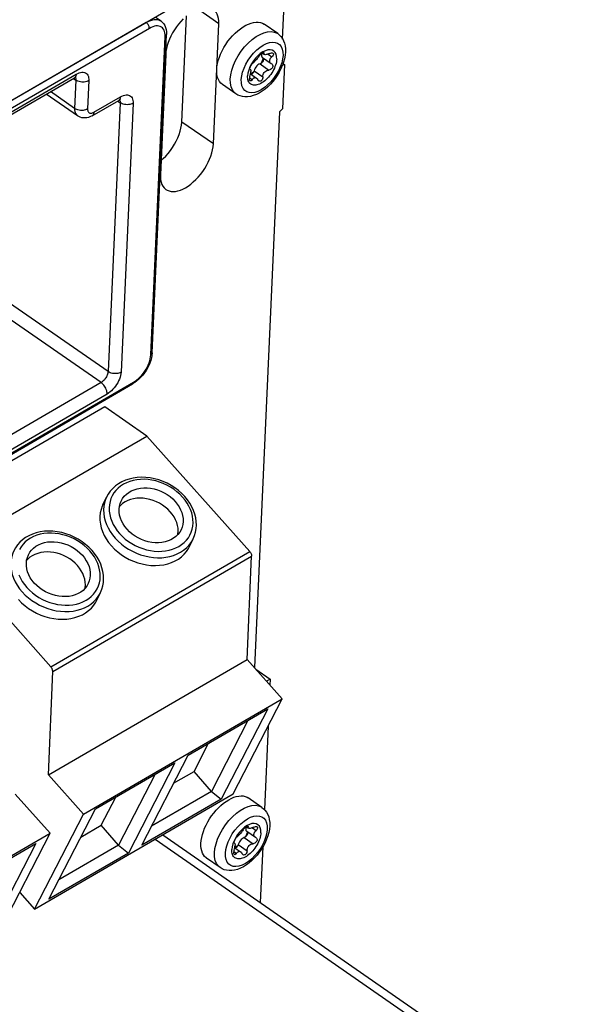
# Model space of a CAD drawing. Extents: x 0 to 594, y 0 to 420.
# Tile 48 of 51: x 555 to 567, y 99 to 120. Entities that reach past the tile are written whole.
import ezdxf

# ---------------------------------------------------------------- set-up
doc = ezdxf.new("R2010")
doc.units = 0
doc.header["$LTSCALE"] = 32.67
doc.layers.get('0').update_dxf_attribs({"linetype": 'CONTINUOUS'})

msp = doc.modelspace()

# ---------------------------------------------------------------- linework, layer by layer
at = {"color": 7, "linetype": 'CONTINUOUS'}
for p, q in [((527.325, 103.028), (560.885, 122.477)), ((560.308, 120.051), (560.351, 121.023)), ((557.654, 120.439), (557.524, 120.529)), ((558.106, 118.24), (558.21, 120.558)), ((558.796, 117.762), (558.914, 120.386)), ((560.2, 120.17), (559.903, 120.375)), ((557.463, 113.205), (557.774, 120.151)), ((557.757, 119.715), (557.639, 117.091)), ((559.821, 119.733), (559.767, 119.687)), ((559.876, 119.77), (559.821, 119.733)), ((559.886, 119.631), (559.862, 119.574)), ((559.864, 119.747), (559.909, 119.716)), ((559.868, 119.647), (560.058, 119.516)), ((559.594, 119.442), (559.568, 119.374)), ((559.593, 119.404), (559.595, 119.417)), ((559.594, 119.395), (559.593, 119.404)), ((559.862, 119.574), (559.832, 119.517)), ((560.057, 119.516), (560.072, 119.507)), ((560.302, 119.473), (560.301, 119.472)), ((560.353, 119.491), (560.305, 119.483)), ((560.31, 118.534), (560.353, 119.491)), ((560.317, 119.516), (560.353, 119.491)), ((547.159, 114.219), (555.766, 119.207)), ((559.551, 119.308), (559.543, 119.246)), ((559.568, 119.374), (559.551, 119.308)), ((559.597, 119.392), (559.594, 119.395)), ((559.599, 119.391), (559.597, 119.392)), ((559.599, 119.391), (559.602, 119.389)), ((559.602, 119.389), (559.605, 119.387)), ((559.606, 119.289), (559.735, 119.2)), ((559.64, 119.305), (559.609, 119.288)), ((559.627, 119.279), (559.623, 119.278)), ((559.674, 119.332), (559.64, 119.305)), ((559.288, 118.855), (558.992, 119.06)), ((555.831, 118.377), (555.149, 118.85)), ((556.152, 118.378), (556.73, 118.714)), ((560.236, 118.461), (559.693, 106.342)), ((560.31, 118.534), (560.236, 118.461)), ((557.082, 112.558), (557.034, 112.528)), ((546.257, 106.283), (557.034, 112.528)), ((556.426, 112.028), (552.086, 109.513)), ((557.343, 111.392), (556.426, 112.028)), ((553.003, 108.878), (557.343, 111.392)), ((559.589, 108.874), (557.343, 111.392)), ((556.383, 109.89), (556.464, 110.059)), ((558.278, 108.985), (558.359, 109.153)), ((555.249, 106.359), (553.003, 108.878)), ((559.536, 106.518), (559.631, 108.77)), ((556.253, 107.811), (556.333, 107.98)), ((555.197, 104.003), (559.536, 106.518)), ((560.3, 105.662), (559.536, 106.518)), ((559.723, 106.308), (560.038, 106.09)), ((555.197, 104.003), (555.291, 106.255)), ((560.038, 106.09), (559.958, 106.045)), ((560.038, 106.09), (560.032, 105.962)), ((555.96, 103.147), (560.3, 105.662)), ((559.23, 103.585), (560.3, 105.662)), ((558.246, 104.434), (559.982, 105.44)), ((559.982, 105.44), (558.969, 103.472)), ((559.551, 105.19), (558.754, 103.642)), ((559.991, 105.063), (559.91, 103.247)), ((558.376, 104.077), (558.693, 104.692)), ((557.233, 102.466), (558.246, 104.434)), ((556.221, 103.26), (557.957, 104.266)), ((557.957, 104.266), (556.943, 102.298)), ((555.96, 103.147), (555.197, 104.003)), ((557.526, 104.016), (556.729, 102.468)), ((557.929, 103.818), (558.376, 104.077)), ((558.754, 103.642), (558.376, 104.077)), ((555.237, 102.728), (554.473, 103.584)), ((554.89, 101.07), (559.23, 103.585)), ((556.351, 102.903), (556.668, 103.519)), ((558.754, 103.642), (557.449, 102.886)), ((558.754, 103.642), (558.969, 103.472)), ((558.969, 103.472), (557.233, 102.466)), ((559.855, 103.294), (559.559, 103.5)), ((554.89, 101.07), (555.96, 103.147)), ((555.208, 101.292), (556.221, 103.26)), ((555.904, 102.645), (556.351, 102.903)), ((556.729, 102.468), (556.351, 102.903)), ((559.532, 102.895), (559.476, 102.858)), ((559.519, 102.872), (559.564, 102.841)), ((550.897, 100.213), (555.237, 102.728)), ((554.167, 100.651), (555.237, 102.728)), ((557.691, 102.693), (566.804, 96.374)), ((559.476, 102.858), (559.422, 102.812)), ((559.518, 102.699), (559.488, 102.642)), ((559.541, 102.756), (559.518, 102.699)), ((559.524, 102.772), (559.713, 102.641)), ((553.183, 101.5), (554.919, 102.506)), ((554.919, 102.506), (553.906, 100.538)), ((556.729, 102.468), (555.424, 101.712)), ((556.729, 102.468), (556.943, 102.298)), ((559.223, 102.499), (559.206, 102.433)), ((559.249, 102.567), (559.223, 102.499)), ((559.249, 102.529), (559.25, 102.542)), ((559.25, 102.52), (559.249, 102.529)), ((559.253, 102.517), (559.25, 102.52)), ((559.254, 102.516), (559.253, 102.517)), ((559.254, 102.516), (559.258, 102.514)), ((559.258, 102.514), (559.26, 102.512)), ((559.33, 102.457), (559.295, 102.43)), ((559.713, 102.641), (559.728, 102.632)), ((556.943, 102.298), (555.208, 101.292)), ((559.206, 102.433), (559.198, 102.371)), ((559.262, 102.414), (559.391, 102.325)), ((559.295, 102.43), (559.265, 102.412)), ((559.282, 102.404), (559.279, 102.402)), ((559.873, 102.429), (559.819, 101.217)), ((558.944, 101.98), (558.647, 102.185)), ((554.571, 101.436), (554.89, 101.07))]:
    msp.add_line(p, q, dxfattribs=at)
at = {"color": 9, "linetype": 'CONTINUOUS'}
for p, q in [((558.914, 120.386), (558.447, 120.709)), ((557.333, 120.409), (546.556, 114.164)), ((557.399, 120.284), (546.622, 114.039)), ((557.333, 120.409), (557.325, 120.414)), ((557.432, 113.162), (557.743, 120.108)), ((559.881, 119.754), (559.9, 119.741)), ((559.992, 119.723), (560.074, 119.666)), ((559.814, 119.509), (560.007, 119.375)), ((547.197, 114.297), (555.804, 119.285)), ((555.742, 119.193), (555.797, 119.156)), ((555.784, 119.216), (555.786, 119.214)), ((555.786, 119.214), (555.791, 119.202)), ((559.406, 119.167), (559.415, 119.246)), ((559.585, 119.205), (559.643, 119.165)), ((559.684, 119.358), (559.877, 119.224)), ((555.797, 119.156), (555.769, 118.538)), ((556.079, 119.144), (556.052, 118.526)), ((555.769, 118.538), (555.242, 118.904)), ((556.19, 118.456), (556.768, 118.791)), ((556.761, 118.662), (556.498, 112.797)), ((556.706, 118.7), (556.761, 118.662)), ((556.748, 118.723), (556.75, 118.72)), ((556.75, 118.72), (556.755, 118.708)), ((557.044, 118.65), (556.781, 112.785)), ((558.796, 117.762), (558.106, 118.24)), ((556.498, 112.797), (554.348, 114.288)), ((556.347, 112.559), (554.197, 114.049)), ((546.276, 106.321), (557.053, 112.567)), ((556.347, 112.559), (546.727, 106.984)), ((556.478, 112.309), (546.858, 106.734)), ((555.249, 106.359), (559.589, 108.874)), ((555.291, 106.255), (559.631, 108.77)), ((559.536, 102.879), (559.555, 102.866)), ((559.647, 102.848), (559.729, 102.791)), ((557.525, 102.597), (566.536, 96.349)), ((559.34, 102.483), (559.532, 102.349)), ((559.47, 102.634), (559.662, 102.5)), ((559.061, 102.292), (559.07, 102.371)), ((559.24, 102.33), (559.298, 102.29))]:
    msp.add_line(p, q, dxfattribs=at)
at = {"color": 7, "linetype": 'CONTINUOUS'}
for points in [[(558.914, 120.386), (558.914, 120.445), (558.908, 120.5), (558.897, 120.551), (558.88, 120.596), (558.859, 120.637), (558.832, 120.672), (558.8, 120.701), (558.791, 120.708)], [(558.139, 120.492), (558.087, 120.437), (558.037, 120.377), (557.989, 120.315), (557.946, 120.25), (557.905, 120.183), (557.869, 120.115), (557.838, 120.046), (557.811, 119.977), (557.789, 119.909), (557.773, 119.842), (557.762, 119.777), (557.757, 119.715)], [(557.654, 120.439), (557.685, 120.414), (557.712, 120.383), (557.735, 120.347), (557.753, 120.306), (557.766, 120.258), (557.773, 120.207), (557.774, 120.151)], [(558.869, 119.382), (558.875, 119.447), (558.886, 119.514), (558.904, 119.583), (558.927, 119.653), (558.955, 119.724), (558.988, 119.795), (559.026, 119.866), (559.069, 119.934), (559.115, 120.001), (559.165, 120.064), (559.217, 120.124), (559.272, 120.18), (559.329, 120.231), (559.387, 120.277), (559.446, 120.317), (559.504, 120.351), (559.562, 120.379), (559.619, 120.4), (559.674, 120.413), (559.727, 120.42), (559.777, 120.419), (559.823, 120.411), (559.866, 120.396), (559.903, 120.375)], [(560.2, 120.17), (560.238, 120.139), (560.272, 120.103), (560.302, 120.061), (560.328, 120.014), (560.348, 119.96), (560.362, 119.901), (560.369, 119.837), (560.369, 119.769)], [(559.789, 119.677), (559.778, 119.659), (559.765, 119.642), (559.752, 119.624), (559.739, 119.607), (559.725, 119.59), (559.71, 119.574), (559.696, 119.559), (559.683, 119.546), (559.671, 119.535), (559.659, 119.526)], [(559.767, 119.687), (559.715, 119.633), (559.669, 119.573)], [(559.789, 119.677), (559.8, 119.692), (559.814, 119.708), (559.829, 119.723), (559.846, 119.736), (559.861, 119.746), (559.875, 119.753), (559.887, 119.756), (559.895, 119.755), (559.896, 119.754)], [(559.854, 119.741), (559.85, 119.726), (559.847, 119.703)], [(559.847, 119.703), (559.848, 119.683), (559.853, 119.666), (559.862, 119.652), (559.868, 119.647)], [(560.179, 119.615), (560.177, 119.671), (560.165, 119.72), (560.144, 119.76), (560.115, 119.79), (560.077, 119.81), (560.033, 119.817), (559.984, 119.813), (559.931, 119.797), (559.876, 119.77)], [(559.883, 119.637), (559.883, 119.636), (559.889, 119.625), (559.89, 119.61)], [(559.896, 119.754), (559.9, 119.75), (559.9, 119.741)], [(559.909, 119.716), (559.903, 119.722), (559.9, 119.73), (559.9, 119.741)], [(560.023, 119.736), (560.001, 119.726), (559.981, 119.719), (559.962, 119.714), (559.946, 119.711), (559.931, 119.71), (559.919, 119.712), (559.91, 119.716), (559.909, 119.716)], [(560.023, 119.736), (560.044, 119.745), (560.064, 119.749), (560.08, 119.748), (560.093, 119.744), (560.095, 119.743)], [(560.026, 119.579), (560.028, 119.598), (560.034, 119.615), (560.043, 119.631), (560.057, 119.649), (560.074, 119.666)], [(560.105, 119.712), (560.099, 119.697), (560.089, 119.681), (560.074, 119.666)], [(560.095, 119.743), (560.102, 119.736), (560.106, 119.725), (560.105, 119.712)], [(560.369, 119.769), (560.363, 119.696), (560.349, 119.622), (560.328, 119.546), (560.302, 119.473)], [(560.301, 119.472), (560.269, 119.399), (560.232, 119.327), (560.19, 119.257), (560.144, 119.19), (560.094, 119.126), (560.04, 119.066), (559.984, 119.01), (559.924, 118.959), (559.862, 118.913), (559.798, 118.874), (559.734, 118.841), (559.668, 118.816), (559.605, 118.799), (559.543, 118.79), (559.485, 118.789), (559.43, 118.796), (559.379, 118.809), (559.332, 118.829), (559.288, 118.855)], [(560.179, 119.615), (560.177, 119.584), (560.172, 119.552), (560.164, 119.518), (560.154, 119.484), (560.141, 119.45), (560.127, 119.415), (560.11, 119.38), (560.091, 119.346), (560.07, 119.313), (560.048, 119.28), (560.024, 119.249), (559.999, 119.219), (559.972, 119.191), (559.945, 119.165), (559.917, 119.141), (559.889, 119.119), (559.86, 119.1), (559.832, 119.083), (559.803, 119.07), (559.776, 119.059), (559.748, 119.051), (559.722, 119.046), (559.697, 119.044), (559.673, 119.046), (559.651, 119.05), (559.63, 119.058), (559.612, 119.069), (559.595, 119.082), (559.58, 119.098), (559.568, 119.117), (559.558, 119.139), (559.55, 119.163), (559.545, 119.189), (559.543, 119.217), (559.543, 119.246)], [(559.669, 119.573), (559.627, 119.508), (559.594, 119.442)], [(559.595, 119.417), (559.599, 119.432), (559.606, 119.45), (559.615, 119.468), (559.626, 119.486), (559.637, 119.502), (559.648, 119.516), (559.659, 119.526)], [(559.814, 119.509), (559.791, 119.5), (559.768, 119.485), (559.746, 119.465), (559.725, 119.441), (559.707, 119.414), (559.694, 119.386), (559.684, 119.358)], [(559.881, 119.575), (559.871, 119.557), (559.859, 119.54), (559.844, 119.526), (559.829, 119.515), (559.814, 119.509)], [(559.89, 119.61), (559.889, 119.599), (559.886, 119.587), (559.881, 119.575)], [(560.094, 119.468), (560.093, 119.45), (560.087, 119.432), (560.077, 119.414), (560.063, 119.399), (560.046, 119.387), (560.027, 119.379), (560.007, 119.375)], [(560.057, 119.516), (560.051, 119.521), (560.039, 119.533), (560.032, 119.546), (560.027, 119.561), (560.026, 119.579)], [(560.072, 119.507), (560.08, 119.5), (560.09, 119.485), (560.094, 119.468)], [(555.803, 119.223), (555.804, 119.223), (555.803, 119.223), (555.798, 119.222), (555.79, 119.219), (555.78, 119.214), (555.766, 119.207)], [(558.992, 119.06), (558.957, 119.09), (558.928, 119.125), (558.905, 119.166), (558.887, 119.213), (558.875, 119.265), (558.869, 119.322), (558.869, 119.382)], [(559.592, 119.235), (559.588, 119.22), (559.585, 119.204), (559.583, 119.188), (559.584, 119.173)], [(559.592, 119.235), (559.601, 119.266), (559.607, 119.294), (559.611, 119.317), (559.613, 119.34)], [(559.605, 119.387), (559.609, 119.38), (559.612, 119.37), (559.613, 119.357), (559.613, 119.34)], [(559.684, 119.358), (559.678, 119.339), (559.669, 119.321), (559.656, 119.304), (559.642, 119.29), (559.627, 119.279)], [(559.643, 119.165), (559.654, 119.18), (559.666, 119.193), (559.679, 119.202), (559.693, 119.208), (559.708, 119.21), (559.723, 119.206), (559.735, 119.2)], [(559.735, 119.2), (559.739, 119.198), (559.753, 119.182), (559.766, 119.16)], [(559.877, 119.224), (559.875, 119.202), (559.869, 119.181), (559.86, 119.162), (559.847, 119.147), (559.833, 119.135), (559.817, 119.13), (559.802, 119.129), (559.788, 119.135), (559.785, 119.136)], [(559.877, 119.224), (559.878, 119.25), (559.884, 119.274), (559.893, 119.297), (559.905, 119.318), (559.921, 119.336), (559.939, 119.352), (559.96, 119.364), (559.982, 119.372), (560.007, 119.375)], [(559.598, 119.139), (559.592, 119.145), (559.587, 119.157), (559.584, 119.173)], [(559.643, 119.165), (559.632, 119.15), (559.62, 119.14), (559.609, 119.136), (559.6, 119.138), (559.598, 119.139)], [(559.785, 119.136), (559.775, 119.145), (559.766, 119.16)], [(556.767, 118.729), (556.768, 118.729), (556.767, 118.729), (556.762, 118.728), (556.754, 118.725), (556.744, 118.721), (556.73, 118.714)], [(556.152, 118.378), (556.112, 118.358), (556.072, 118.343), (556.033, 118.334), (555.995, 118.33), (555.959, 118.331), (555.924, 118.336), (555.891, 118.346), (555.86, 118.36), (555.831, 118.377)], [(557.653, 117.397), (557.703, 117.442), (557.758, 117.498), (557.81, 117.558), (557.86, 117.622), (557.906, 117.688), (557.949, 117.757), (557.987, 117.827), (558.02, 117.898), (558.049, 117.969), (558.072, 118.04), (558.089, 118.109), (558.101, 118.176), (558.106, 118.24)], [(557.762, 116.769), (557.789, 116.753), (557.829, 116.737), (557.873, 116.727), (557.92, 116.724), (557.971, 116.728), (558.023, 116.738), (558.078, 116.756), (558.133, 116.779), (558.19, 116.809), (558.247, 116.845), (558.303, 116.886), (558.359, 116.933), (558.413, 116.984), (558.466, 117.04), (558.516, 117.099), (558.563, 117.162), (558.607, 117.227), (558.647, 117.294), (558.683, 117.362), (558.715, 117.431), (558.742, 117.5), (558.763, 117.568), (558.78, 117.635), (558.791, 117.7), (558.796, 117.762)], [(557.639, 117.091), (557.639, 117.032), (557.645, 116.977), (557.656, 116.926), (557.672, 116.88), (557.694, 116.84), (557.721, 116.805), (557.753, 116.776), (557.762, 116.769)], [(557.463, 113.205), (557.457, 113.151), (557.447, 113.096), (557.432, 113.04), (557.412, 112.984), (557.388, 112.928), (557.36, 112.874), (557.328, 112.821), (557.293, 112.77), (557.256, 112.721), (557.215, 112.675), (557.173, 112.633), (557.128, 112.593), (557.082, 112.558)], [(558.173, 110.071), (558.107, 110.139), (558.034, 110.203), (557.957, 110.262), (557.874, 110.315), (557.787, 110.361), (557.698, 110.401), (557.605, 110.434), (557.511, 110.46), (557.417, 110.478), (557.322, 110.489), (557.227, 110.492), (557.135, 110.487), (557.045, 110.475), (556.958, 110.455), (556.876, 110.427), (556.798, 110.393), (556.725, 110.351), (556.659, 110.304), (556.599, 110.25), (556.547, 110.191), (556.501, 110.127), (556.464, 110.059)], [(556.784, 109.975), (556.816, 110.03), (556.853, 110.079), (556.898, 110.124), (556.949, 110.162), (557.006, 110.195), (557.068, 110.222), (557.134, 110.242), (557.204, 110.255), (557.276, 110.262), (557.351, 110.261), (557.426, 110.253), (557.502, 110.239), (557.576, 110.217), (557.65, 110.189), (557.72, 110.155), (557.788, 110.115), (557.851, 110.07), (557.91, 110.02), (557.963, 109.966)], [(556.914, 109.358), (556.867, 109.416), (556.827, 109.477), (556.794, 109.54), (556.769, 109.604), (556.751, 109.669), (556.742, 109.733), (556.74, 109.797), (556.747, 109.86), (556.762, 109.92), (556.784, 109.975)], [(557.855, 109.742), (557.804, 109.794), (557.748, 109.842), (557.687, 109.887), (557.622, 109.926), (557.554, 109.959), (557.484, 109.988), (557.412, 110.01), (557.339, 110.025), (557.266, 110.035), (557.193, 110.038), (557.123, 110.034), (557.054, 110.023), (556.989, 110.007), (556.927, 109.984), (556.869, 109.955), (556.817, 109.92), (556.771, 109.88), (556.746, 109.854)], [(557.963, 109.966), (558.009, 109.909), (558.049, 109.848), (558.082, 109.785), (558.108, 109.721), (558.125, 109.656), (558.135, 109.591), (558.136, 109.527), (558.129, 109.465), (558.114, 109.405), (558.092, 109.35)], [(558.359, 109.153), (558.387, 109.223), (558.408, 109.297), (558.422, 109.372), (558.426, 109.45), (558.423, 109.53), (558.411, 109.61), (558.391, 109.691), (558.363, 109.771), (558.326, 109.85), (558.282, 109.926), (558.231, 110), (558.173, 110.071)], [(556.383, 109.89), (556.372, 109.866), (556.346, 109.793), (556.329, 109.716), (556.32, 109.636), (556.321, 109.555), (556.331, 109.472), (556.35, 109.39), (556.377, 109.308), (556.414, 109.226), (556.459, 109.147), (556.511, 109.071), (556.571, 108.998)], [(558.022, 109.244), (558.024, 109.257), (558.029, 109.317), (558.026, 109.38), (558.016, 109.442), (557.997, 109.505), (557.972, 109.567), (557.94, 109.627), (557.9, 109.686), (557.855, 109.742)], [(556.148, 108.897), (556.082, 108.966), (556.009, 109.03), (555.931, 109.088), (555.849, 109.141), (555.762, 109.188), (555.672, 109.228), (555.58, 109.261), (555.486, 109.286), (555.391, 109.305), (555.296, 109.316), (555.202, 109.319), (555.11, 109.314), (555.02, 109.301), (554.933, 109.281), (554.85, 109.254), (554.772, 109.219), (554.7, 109.178), (554.634, 109.13), (554.574, 109.076), (554.521, 109.017), (554.476, 108.953), (554.439, 108.885)], [(558.092, 109.35), (558.061, 109.294), (558.023, 109.245), (557.978, 109.201), (557.927, 109.162), (557.87, 109.129), (557.809, 109.103), (557.742, 109.083), (557.673, 109.069), (557.6, 109.063), (557.526, 109.064), (557.45, 109.071), (557.375, 109.086), (557.3, 109.107), (557.227, 109.135), (557.156, 109.169), (557.088, 109.209), (557.025, 109.254), (556.967, 109.304), (556.914, 109.358)], [(554.759, 108.801), (554.79, 108.857), (554.828, 108.906), (554.873, 108.95), (554.924, 108.989), (554.981, 109.022), (555.043, 109.048), (555.109, 109.068), (555.179, 109.082), (555.251, 109.088), (555.325, 109.087), (555.401, 109.08), (555.476, 109.065), (555.551, 109.044), (555.624, 109.016), (555.695, 108.982), (555.763, 108.942), (555.826, 108.897), (555.884, 108.847), (555.937, 108.793)], [(556.333, 107.98), (556.362, 108.05), (556.383, 108.123), (556.396, 108.199), (556.401, 108.277), (556.398, 108.356), (556.386, 108.437), (556.366, 108.517), (556.338, 108.597), (556.301, 108.676), (556.257, 108.753), (556.206, 108.827), (556.148, 108.897)], [(556.571, 108.998), (556.638, 108.928), (556.711, 108.864), (556.79, 108.804), (556.874, 108.751), (556.962, 108.703), (557.053, 108.662), (557.147, 108.629), (557.242, 108.602), (557.338, 108.583), (557.434, 108.572), (557.53, 108.569), (557.623, 108.574), (557.714, 108.586), (557.801, 108.606), (557.884, 108.634), (557.962, 108.669), (558.034, 108.71), (558.1, 108.759), (558.159, 108.814), (558.21, 108.874), (558.254, 108.939), (558.278, 108.985)], [(554.889, 108.185), (554.842, 108.243), (554.802, 108.303), (554.769, 108.366), (554.743, 108.43), (554.726, 108.495), (554.716, 108.56), (554.715, 108.624), (554.722, 108.686), (554.737, 108.746), (554.759, 108.801)], [(555.83, 108.568), (555.779, 108.62), (555.723, 108.669), (555.662, 108.713), (555.597, 108.752), (555.529, 108.786), (555.459, 108.814), (555.387, 108.836), (555.314, 108.852), (555.241, 108.861), (555.168, 108.864), (555.097, 108.86), (555.029, 108.85), (554.963, 108.833), (554.902, 108.81), (554.844, 108.781), (554.792, 108.747), (554.745, 108.707), (554.721, 108.68)], [(555.937, 108.793), (555.984, 108.735), (556.024, 108.674), (556.057, 108.612), (556.083, 108.547), (556.1, 108.482), (556.11, 108.418), (556.111, 108.354), (556.104, 108.291), (556.089, 108.231), (556.067, 108.176)], [(559.589, 108.874), (559.598, 108.863), (559.607, 108.85), (559.614, 108.837), (559.62, 108.823), (559.625, 108.809), (559.629, 108.796), (559.631, 108.783), (559.631, 108.77)], [(555.997, 108.071), (555.999, 108.083), (556.004, 108.144), (556.001, 108.206), (555.99, 108.269), (555.972, 108.331), (555.947, 108.393), (555.914, 108.454), (555.875, 108.512), (555.83, 108.568)], [(556.067, 108.176), (556.036, 108.121), (555.998, 108.072), (555.953, 108.027), (555.902, 107.989), (555.845, 107.956), (555.783, 107.929), (555.717, 107.909), (555.647, 107.896), (555.575, 107.889), (555.5, 107.89), (555.425, 107.898), (555.349, 107.912), (555.275, 107.934), (555.201, 107.962), (555.131, 107.996), (555.063, 108.036), (555, 108.081), (554.942, 108.131), (554.889, 108.185)], [(554.546, 107.824), (554.613, 107.755), (554.686, 107.69), (554.765, 107.631), (554.849, 107.577), (554.937, 107.53), (555.028, 107.489), (555.122, 107.455), (555.217, 107.429), (555.313, 107.41), (555.409, 107.399), (555.504, 107.395), (555.598, 107.4), (555.689, 107.412), (555.776, 107.432), (555.859, 107.46), (555.937, 107.495), (556.009, 107.537), (556.075, 107.585), (556.134, 107.64), (556.185, 107.7), (556.229, 107.766), (556.253, 107.811)], [(555.291, 106.255), (555.291, 106.268), (555.289, 106.281), (555.286, 106.294), (555.281, 106.308), (555.275, 106.322), (555.267, 106.335), (555.259, 106.348), (555.249, 106.359)], [(558.524, 102.507), (558.53, 102.57), (558.541, 102.634), (558.557, 102.701), (558.579, 102.769), (558.606, 102.838), (558.637, 102.907), (558.673, 102.975), (558.713, 103.042), (558.757, 103.107), (558.804, 103.17), (558.855, 103.229), (558.907, 103.285), (558.961, 103.336), (559.017, 103.383), (559.074, 103.424), (559.131, 103.46), (559.187, 103.49), (559.243, 103.514), (559.297, 103.531), (559.35, 103.541), (559.4, 103.545), (559.447, 103.542), (559.491, 103.533), (559.532, 103.516), (559.559, 103.5)], [(559.855, 103.294), (559.893, 103.264), (559.928, 103.228), (559.958, 103.186), (559.983, 103.139), (560.003, 103.085), (560.017, 103.026), (560.025, 102.962), (560.025, 102.894)], [(560.025, 102.894), (560.018, 102.821), (560.004, 102.747), (559.983, 102.671), (559.957, 102.597), (559.925, 102.523), (559.887, 102.452), (559.845, 102.382), (559.799, 102.315), (559.749, 102.251), (559.696, 102.191), (559.639, 102.135), (559.58, 102.084), (559.518, 102.038), (559.454, 101.999), (559.389, 101.966), (559.324, 101.941), (559.26, 101.924), (559.198, 101.915), (559.141, 101.914), (559.086, 101.921), (559.035, 101.934), (558.987, 101.954), (558.944, 101.98)], [(559.444, 102.802), (559.456, 102.817), (559.47, 102.833), (559.485, 102.848), (559.501, 102.861), (559.517, 102.871), (559.531, 102.878), (559.542, 102.881), (559.551, 102.88), (559.552, 102.879)], [(559.51, 102.866), (559.505, 102.851), (559.502, 102.828)], [(559.835, 102.74), (559.833, 102.796), (559.821, 102.845), (559.8, 102.885), (559.77, 102.915), (559.733, 102.934), (559.689, 102.942), (559.639, 102.938), (559.587, 102.922), (559.532, 102.895)], [(559.552, 102.879), (559.555, 102.875), (559.555, 102.866)], [(559.564, 102.841), (559.558, 102.847), (559.555, 102.855), (559.555, 102.866)], [(559.678, 102.861), (559.699, 102.87), (559.719, 102.874), (559.736, 102.873), (559.748, 102.869), (559.751, 102.867)], [(559.751, 102.867), (559.757, 102.861), (559.761, 102.85), (559.76, 102.837)], [(559.835, 102.74), (559.832, 102.709), (559.827, 102.677), (559.819, 102.643), (559.809, 102.609), (559.797, 102.575), (559.782, 102.54), (559.765, 102.505), (559.746, 102.471), (559.726, 102.438), (559.703, 102.405), (559.679, 102.374), (559.654, 102.344), (559.628, 102.316), (559.601, 102.29), (559.573, 102.266), (559.544, 102.244), (559.516, 102.225), (559.487, 102.208), (559.459, 102.195), (559.431, 102.184), (559.404, 102.176), (559.378, 102.171), (559.352, 102.169), (559.329, 102.171), (559.306, 102.175), (559.286, 102.183), (559.267, 102.194), (559.25, 102.207), (559.236, 102.223), (559.223, 102.242), (559.213, 102.264), (559.206, 102.288), (559.201, 102.314), (559.198, 102.342), (559.198, 102.371)], [(559.324, 102.698), (559.283, 102.633), (559.249, 102.567)], [(559.25, 102.542), (559.255, 102.557), (559.262, 102.575), (559.271, 102.593), (559.281, 102.611), (559.293, 102.627), (559.304, 102.641), (559.315, 102.651)], [(559.444, 102.802), (559.433, 102.784), (559.421, 102.767), (559.407, 102.749), (559.394, 102.732), (559.38, 102.715), (559.366, 102.699), (559.352, 102.684), (559.339, 102.671), (559.326, 102.66), (559.315, 102.651)], [(559.422, 102.812), (559.371, 102.758), (559.324, 102.698)], [(559.537, 102.7), (559.527, 102.682), (559.514, 102.665), (559.5, 102.651), (559.485, 102.64), (559.47, 102.634)], [(559.502, 102.828), (559.503, 102.808), (559.508, 102.791), (559.517, 102.777), (559.523, 102.772)], [(559.546, 102.735), (559.544, 102.724), (559.541, 102.712), (559.537, 102.7)], [(559.538, 102.762), (559.539, 102.761), (559.544, 102.75), (559.546, 102.735)], [(559.678, 102.861), (559.657, 102.851), (559.636, 102.844), (559.618, 102.839), (559.601, 102.836), (559.587, 102.835), (559.575, 102.837), (559.565, 102.841), (559.564, 102.841)], [(559.681, 102.704), (559.684, 102.723), (559.69, 102.739), (559.699, 102.756), (559.712, 102.774), (559.729, 102.791)], [(559.713, 102.641), (559.707, 102.646), (559.695, 102.658), (559.687, 102.671), (559.682, 102.686), (559.681, 102.704)], [(559.76, 102.837), (559.755, 102.822), (559.744, 102.806), (559.729, 102.791)], [(558.647, 102.185), (558.638, 102.192), (558.606, 102.221), (558.58, 102.256), (558.558, 102.297), (558.541, 102.343), (558.53, 102.393), (558.524, 102.449), (558.524, 102.507)], [(559.247, 102.36), (559.256, 102.391), (559.263, 102.419), (559.267, 102.442), (559.269, 102.465)], [(559.26, 102.512), (559.265, 102.504), (559.267, 102.495), (559.269, 102.482), (559.269, 102.465)], [(559.34, 102.483), (559.334, 102.464), (559.324, 102.446), (559.312, 102.429), (559.298, 102.415), (559.282, 102.404)], [(559.47, 102.634), (559.447, 102.625), (559.424, 102.61), (559.401, 102.59), (559.381, 102.566), (559.363, 102.539), (559.349, 102.511), (559.34, 102.483)], [(559.532, 102.349), (559.534, 102.375), (559.539, 102.399), (559.548, 102.422), (559.561, 102.442), (559.576, 102.461), (559.594, 102.477), (559.615, 102.489), (559.638, 102.497), (559.662, 102.5)], [(559.75, 102.593), (559.749, 102.575), (559.743, 102.556), (559.733, 102.539), (559.719, 102.524), (559.701, 102.512), (559.682, 102.504), (559.662, 102.5)], [(559.728, 102.632), (559.736, 102.625), (559.745, 102.61), (559.75, 102.593)], [(559.247, 102.36), (559.243, 102.345), (559.24, 102.329), (559.239, 102.313), (559.239, 102.298)], [(559.254, 102.264), (559.248, 102.27), (559.242, 102.282), (559.239, 102.298)], [(559.298, 102.29), (559.287, 102.275), (559.275, 102.265), (559.265, 102.261), (559.256, 102.263), (559.254, 102.264)], [(559.298, 102.29), (559.309, 102.305), (559.322, 102.318), (559.335, 102.327), (559.349, 102.333), (559.363, 102.335), (559.379, 102.331), (559.39, 102.325)], [(559.39, 102.325), (559.394, 102.323), (559.408, 102.307), (559.421, 102.285)], [(559.44, 102.261), (559.431, 102.27), (559.421, 102.285)], [(559.532, 102.349), (559.53, 102.327), (559.524, 102.306), (559.515, 102.287), (559.503, 102.271), (559.488, 102.26), (559.473, 102.255), (559.457, 102.254), (559.443, 102.259), (559.44, 102.261)]]:
    msp.add_lwpolyline(points, dxfattribs=at)
at = {"color": 9, "linetype": 'CONTINUOUS'}
for points in [[(557.654, 120.439), (557.649, 120.443), (557.618, 120.458), (557.584, 120.468), (557.547, 120.473), (557.508, 120.471), (557.466, 120.464), (557.423, 120.451), (557.378, 120.433), (557.333, 120.409)], [(557.399, 120.284), (557.398, 120.297), (557.396, 120.31), (557.393, 120.324), (557.388, 120.339), (557.381, 120.353), (557.373, 120.366), (557.364, 120.379), (557.354, 120.39), (557.344, 120.401), (557.333, 120.409)], [(557.743, 120.108), (557.743, 120.147), (557.739, 120.183), (557.731, 120.217), (557.719, 120.247), (557.703, 120.273), (557.684, 120.295), (557.662, 120.312), (557.636, 120.325), (557.608, 120.334), (557.577, 120.337), (557.544, 120.336), (557.51, 120.33), (557.473, 120.319), (557.436, 120.304), (557.399, 120.284)], [(557.743, 120.108), (557.753, 120.115), (557.762, 120.123), (557.768, 120.132), (557.772, 120.142), (557.774, 120.151)], [(559.165, 119.177), (559.176, 119.273), (559.199, 119.374), (559.235, 119.478), (559.282, 119.583), (559.339, 119.686), (559.405, 119.786), (559.479, 119.879), (559.558, 119.964), (559.642, 120.039), (559.728, 120.103), (559.815, 120.153), (559.9, 120.189), (559.981, 120.209), (560.057, 120.214), (560.126, 120.204), (560.187, 120.178), (560.2, 120.17)], [(559.742, 119.812), (559.813, 119.87), (559.884, 119.918), (559.955, 119.953), (560.023, 119.975), (560.088, 119.984), (560.147, 119.979), (560.199, 119.961), (560.243, 119.93), (560.277, 119.887), (560.301, 119.833), (560.315, 119.768), (560.317, 119.695)], [(559.415, 119.246), (559.435, 119.33), (559.465, 119.416), (559.505, 119.502), (559.554, 119.588), (559.611, 119.669), (559.674, 119.745), (559.742, 119.812)], [(560.317, 119.695), (560.308, 119.616), (560.288, 119.532)], [(560.288, 119.532), (560.257, 119.446), (560.217, 119.359), (560.168, 119.274), (560.111, 119.192), (560.048, 119.117), (559.98, 119.049), (559.91, 118.991), (559.838, 118.944), (559.768, 118.909), (559.699, 118.887), (559.635, 118.878), (559.576, 118.882), (559.523, 118.9), (559.48, 118.932), (559.446, 118.975), (559.421, 119.029), (559.408, 119.094), (559.406, 119.167)], [(555.789, 119.229), (555.778, 119.216), (555.766, 119.207)], [(555.804, 119.285), (555.802, 119.264), (555.796, 119.245), (555.789, 119.229)], [(555.791, 119.202), (555.795, 119.187), (555.797, 119.172), (555.797, 119.156)], [(555.804, 119.285), (555.836, 119.301), (555.868, 119.314), (555.899, 119.323), (555.928, 119.327), (555.956, 119.327), (555.981, 119.322), (556.005, 119.313), (556.025, 119.3), (556.043, 119.282), (556.057, 119.261), (556.068, 119.236), (556.075, 119.208), (556.079, 119.177), (556.079, 119.144)], [(556.079, 119.144), (556.057, 119.133), (556.033, 119.124), (556.007, 119.118), (555.979, 119.114), (555.951, 119.112), (555.923, 119.113), (555.894, 119.117), (555.867, 119.123), (555.842, 119.132), (555.818, 119.143), (555.797, 119.156)], [(559.288, 118.855), (559.25, 118.887), (559.211, 118.942), (559.183, 119.01), (559.168, 119.089), (559.165, 119.177)], [(556.768, 118.791), (556.766, 118.77), (556.761, 118.751), (556.753, 118.736)], [(556.768, 118.791), (556.8, 118.808), (556.832, 118.821), (556.863, 118.829), (556.892, 118.833), (556.92, 118.833), (556.946, 118.828), (556.969, 118.819), (556.989, 118.806), (557.007, 118.789), (557.021, 118.767), (557.032, 118.742), (557.04, 118.714), (557.043, 118.683), (557.044, 118.65)], [(556.753, 118.736), (556.742, 118.723), (556.73, 118.714)], [(556.755, 118.708), (556.759, 118.694), (556.761, 118.678), (556.761, 118.662)], [(557.044, 118.65), (557.022, 118.639), (556.997, 118.63), (556.971, 118.624), (556.943, 118.62), (556.915, 118.619), (556.887, 118.62), (556.859, 118.623), (556.831, 118.63), (556.806, 118.638), (556.782, 118.649), (556.761, 118.662)], [(556.052, 118.526), (556.03, 118.515), (556.005, 118.507), (555.979, 118.5), (555.952, 118.496), (555.923, 118.495), (555.895, 118.496), (555.867, 118.5), (555.84, 118.506), (555.814, 118.515), (555.79, 118.525), (555.769, 118.538)], [(555.769, 118.538), (555.769, 118.505), (555.773, 118.474), (555.781, 118.446), (555.792, 118.421), (555.806, 118.4), (555.824, 118.382), (555.831, 118.377)], [(556.052, 118.526), (556.052, 118.51), (556.054, 118.494), (556.058, 118.48), (556.063, 118.468), (556.07, 118.457), (556.079, 118.448), (556.089, 118.442), (556.101, 118.437), (556.114, 118.435), (556.127, 118.435), (556.142, 118.437), (556.158, 118.441), (556.173, 118.447), (556.19, 118.456)], [(556.19, 118.456), (556.187, 118.435), (556.182, 118.416), (556.174, 118.4), (556.164, 118.388), (556.152, 118.378)], [(557.432, 113.162), (557.442, 113.169), (557.451, 113.177), (557.457, 113.186), (557.461, 113.196), (557.463, 113.205)], [(557.053, 112.567), (557.091, 112.591), (557.128, 112.619), (557.165, 112.65), (557.201, 112.685), (557.236, 112.723), (557.269, 112.764), (557.299, 112.806), (557.327, 112.85), (557.352, 112.895), (557.375, 112.941), (557.393, 112.987), (557.409, 113.033), (557.42, 113.077), (557.428, 113.121), (557.432, 113.162)], [(556.498, 112.797), (556.496, 112.779), (556.493, 112.761), (556.488, 112.741), (556.481, 112.722), (556.472, 112.702), (556.462, 112.682), (556.451, 112.663), (556.438, 112.645), (556.425, 112.627), (556.41, 112.61), (556.395, 112.595), (556.379, 112.581), (556.363, 112.569), (556.347, 112.559)], [(556.781, 112.785), (556.777, 112.75), (556.771, 112.713), (556.76, 112.674), (556.746, 112.635), (556.729, 112.595), (556.709, 112.556), (556.686, 112.518), (556.661, 112.481), (556.634, 112.445), (556.604, 112.412), (556.574, 112.381), (556.542, 112.353), (556.51, 112.329), (556.478, 112.309)], [(556.781, 112.785), (556.759, 112.774), (556.734, 112.765), (556.708, 112.759), (556.681, 112.755), (556.652, 112.753), (556.624, 112.755), (556.596, 112.758), (556.568, 112.765), (556.543, 112.773), (556.519, 112.784), (556.498, 112.797)], [(556.478, 112.309), (556.477, 112.331), (556.474, 112.356), (556.468, 112.381), (556.459, 112.407), (556.448, 112.433), (556.435, 112.458), (556.42, 112.482), (556.403, 112.505), (556.385, 112.525), (556.366, 112.543), (556.347, 112.559)], [(557.053, 112.567), (557.051, 112.555), (557.048, 112.545), (557.044, 112.537), (557.037, 112.53), (557.034, 112.528)], [(558.125, 110.061), (558.067, 110.121), (558.002, 110.178), (557.934, 110.231), (557.86, 110.278), (557.784, 110.321), (557.704, 110.358), (557.622, 110.389), (557.539, 110.413), (557.454, 110.431), (557.37, 110.443), (557.286, 110.448), (557.203, 110.446), (557.123, 110.438), (557.045, 110.423), (556.97, 110.402), (556.9, 110.374), (556.834, 110.34), (556.773, 110.3), (556.718, 110.255), (556.669, 110.205), (556.626, 110.15), (556.591, 110.091), (556.562, 110.029), (556.542, 109.963), (556.529, 109.895), (556.523, 109.825), (556.526, 109.753), (556.536, 109.681), (556.554, 109.608), (556.579, 109.536), (556.612, 109.465), (556.652, 109.395), (556.698, 109.328), (556.751, 109.264)], [(556.464, 110.059), (556.443, 110.011), (556.42, 109.939), (556.406, 109.863), (556.4, 109.786), (556.403, 109.706), (556.414, 109.626), (556.434, 109.546), (556.462, 109.466), (556.498, 109.388), (556.542, 109.311), (556.593, 109.237), (556.652, 109.166)], [(556.751, 109.264), (556.81, 109.203), (556.874, 109.146), (556.943, 109.094), (557.016, 109.046), (557.092, 109.004), (557.172, 108.967), (557.254, 108.936), (557.338, 108.912), (557.422, 108.893), (557.506, 108.882), (557.59, 108.877), (557.673, 108.878), (557.754, 108.887), (557.831, 108.902), (557.906, 108.923), (557.977, 108.951), (558.043, 108.985), (558.103, 109.024), (558.159, 109.069), (558.208, 109.119), (558.25, 109.174), (558.285, 109.233), (558.314, 109.296), (558.335, 109.361), (558.348, 109.43), (558.353, 109.5), (558.351, 109.572), (558.341, 109.644), (558.323, 109.717), (558.297, 109.789), (558.264, 109.86), (558.225, 109.929), (558.178, 109.996), (558.125, 110.061)], [(556.1, 108.887), (556.041, 108.948), (555.977, 109.005), (555.908, 109.057), (555.835, 109.105), (555.759, 109.147), (555.679, 109.184), (555.597, 109.215), (555.514, 109.24), (555.429, 109.258), (555.345, 109.27), (555.261, 109.275), (555.178, 109.273), (555.098, 109.265), (555.02, 109.25), (554.945, 109.228), (554.874, 109.2), (554.809, 109.166), (554.748, 109.127), (554.693, 109.082), (554.644, 109.032), (554.601, 108.977), (554.566, 108.918)], [(556.652, 109.166), (556.717, 109.099), (556.788, 109.036), (556.864, 108.978), (556.944, 108.925), (557.029, 108.878), (557.117, 108.838), (557.208, 108.804), (557.3, 108.776), (557.393, 108.756), (557.487, 108.743), (557.58, 108.738), (557.671, 108.739), (557.76, 108.749), (557.846, 108.765), (557.928, 108.789), (558.006, 108.82), (558.079, 108.857), (558.147, 108.901), (558.208, 108.951), (558.262, 109.006), (558.309, 109.067), (558.348, 109.132), (558.359, 109.153)], [(554.439, 108.885), (554.418, 108.838), (554.395, 108.765), (554.381, 108.69), (554.375, 108.612), (554.377, 108.533), (554.389, 108.453), (554.409, 108.372), (554.437, 108.293), (554.473, 108.214), (554.517, 108.138), (554.568, 108.063), (554.627, 107.992)], [(554.726, 108.091), (554.785, 108.03), (554.849, 107.973), (554.917, 107.92), (554.991, 107.873), (555.067, 107.83), (555.147, 107.793), (555.229, 107.763), (555.312, 107.738), (555.397, 107.72), (555.481, 107.708), (555.565, 107.703), (555.648, 107.705), (555.728, 107.713), (555.806, 107.728), (555.881, 107.749), (555.951, 107.777), (556.017, 107.811), (556.078, 107.851), (556.133, 107.896), (556.182, 107.946), (556.225, 108.001), (556.26, 108.06), (556.289, 108.122), (556.309, 108.188), (556.323, 108.256), (556.328, 108.326), (556.326, 108.398), (556.315, 108.471), (556.297, 108.543), (556.272, 108.615), (556.239, 108.686), (556.199, 108.756), (556.153, 108.823), (556.1, 108.887)], [(554.554, 108.362), (554.587, 108.291), (554.626, 108.222), (554.673, 108.155), (554.726, 108.091)], [(554.627, 107.992), (554.692, 107.925), (554.762, 107.862), (554.838, 107.804), (554.919, 107.752), (555.004, 107.705), (555.092, 107.664), (555.183, 107.63), (555.275, 107.603), (555.368, 107.583), (555.462, 107.57), (555.554, 107.564), (555.646, 107.566), (555.735, 107.575), (555.821, 107.592), (555.903, 107.615), (555.981, 107.646), (556.054, 107.684), (556.121, 107.727), (556.182, 107.777), (556.237, 107.833), (556.283, 107.893), (556.323, 107.958), (556.333, 107.98)], [(558.821, 102.302), (558.831, 102.398), (558.855, 102.499), (558.89, 102.603), (558.937, 102.708), (558.994, 102.811), (559.06, 102.911), (559.134, 103.004), (559.214, 103.089), (559.298, 103.164), (559.384, 103.228), (559.47, 103.278), (559.555, 103.314), (559.637, 103.334), (559.713, 103.339), (559.782, 103.329), (559.842, 103.303), (559.855, 103.294)], [(559.398, 102.937), (559.468, 102.995), (559.539, 103.043), (559.61, 103.078), (559.679, 103.1), (559.743, 103.109), (559.802, 103.104), (559.854, 103.086), (559.898, 103.055), (559.932, 103.012), (559.957, 102.958), (559.97, 102.893), (559.972, 102.82)], [(559.07, 102.371), (559.09, 102.455), (559.121, 102.541), (559.161, 102.627), (559.21, 102.713), (559.267, 102.794), (559.33, 102.87), (559.398, 102.937)], [(559.972, 102.82), (559.963, 102.741), (559.943, 102.657), (559.913, 102.571), (559.873, 102.484), (559.824, 102.399), (559.767, 102.317), (559.704, 102.242), (559.636, 102.174), (559.565, 102.116), (559.494, 102.069), (559.423, 102.034), (559.355, 102.012), (559.29, 102.003), (559.231, 102.007), (559.179, 102.025), (559.135, 102.056), (559.101, 102.099), (559.077, 102.154), (559.063, 102.219), (559.061, 102.292)], [(558.944, 101.98), (558.906, 102.012), (558.866, 102.067), (558.838, 102.135), (558.823, 102.213), (558.821, 102.302)]]:
    msp.add_lwpolyline(points, dxfattribs=at)

doc.saveas('drawing.dxf')
